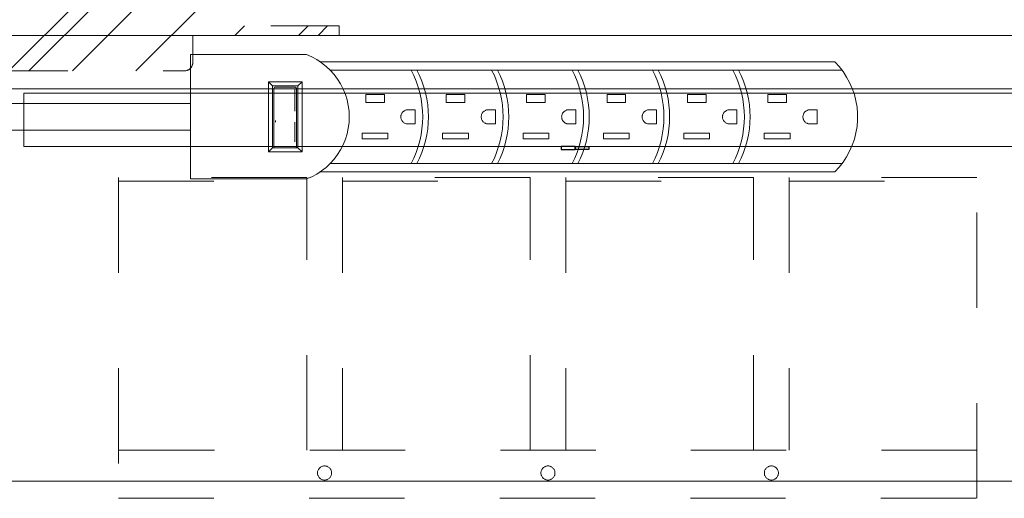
# Model space of a CAD drawing. Header units: inches. Extents: x -463 to -294, y -230 to 12.
# Tile 24 of 68: x -377.16 to -363.39, y -3.3 to 3.39. Entities that reach past the tile are written whole.
import ezdxf

# ---------------------------------------------------------------- set-up
doc = ezdxf.new("R2010")
doc.units = ezdxf.units.IN
doc.header["$LTSCALE"] = 32
doc.header["$MEASUREMENT"] = 0
doc.linetypes.add('Dash Style-1', pattern=[0.083328, 0.041656, -0.041672])
for name, color, linetype, lineweight in [('DashLine', 7, 'Dash Style-1', 13), ('DashLineFill', 7, 'Dash Style-1', 13), ('Drawing', 7, 'Continuous', 18), ('Metal-Black', 7, 'Continuous', 18), ('None', 7, 'Continuous', 18), ('SolidLine', 7, 'Continuous', 15), ('Wood_1-H', 7, 'Continuous', 13), ('Wood_1-V', 7, 'Continuous', 13)]:
    doc.layers.add(name, color=color, linetype=linetype, lineweight=lineweight)
doc.layers.add('GrainArrowClass', color=7, linetype='Continuous', lineweight=25, true_color=0x888888)
doc.layers.add('Metal_Black', color=7, linetype='Continuous', lineweight=13, true_color=0x4c4c4c)

# ---------------------------------------------------------------- blocks, each defined once
blk = doc.blocks.new('1BP8DW-Leveler (2D)')
at = {"layer": 'DashLine', "flags": 128}
for points in [[(0.625, 0), (0.622, -0.061), (0.613, -0.122), (0.598, -0.181), (0.577, -0.239), (0.551, -0.295), (0.52, -0.347), (0.483, -0.396), (0.442, -0.442), (0.396, -0.483), (0.347, -0.52), (0.295, -0.551), (0.239, -0.577), (0.181, -0.598), (0.122, -0.613), (0.061, -0.622), (0, -0.625), (-0.061, -0.622), (-0.122, -0.613), (-0.181, -0.598), (-0.239, -0.577), (-0.295, -0.551), (-0.347, -0.52), (-0.396, -0.483), (-0.442, -0.442), (-0.483, -0.396), (-0.52, -0.347), (-0.551, -0.295), (-0.577, -0.239), (-0.598, -0.181), (-0.613, -0.122), (-0.622, -0.061), (-0.625, 0), (-0.622, 0.061), (-0.613, 0.122), (-0.598, 0.181), (-0.577, 0.239), (-0.551, 0.295), (-0.52, 0.347), (-0.483, 0.396), (-0.442, 0.442), (-0.396, 0.483), (-0.347, 0.52), (-0.295, 0.551), (-0.239, 0.577), (-0.181, 0.598), (-0.122, 0.613), (-0.061, 0.622), (0, 0.625), (0.061, 0.622), (0.122, 0.613), (0.181, 0.598), (0.239, 0.577), (0.295, 0.551), (0.347, 0.52), (0.396, 0.483), (0.442, 0.442), (0.483, 0.396), (0.52, 0.347), (0.551, 0.295), (0.577, 0.239), (0.598, 0.181), (0.613, 0.122), (0.622, 0.061)], [(0, 0.156), (0.015, 0.155), (0.03, 0.153), (0.045, 0.15), (0.06, 0.144), (0.074, 0.138), (0.087, 0.13), (0.099, 0.121), (0.11, 0.11), (0.121, 0.099), (0.13, 0.087), (0.138, 0.074), (0.144, 0.06), (0.15, 0.045), (0.153, 0.03), (0.155, 0.015), (0.156, 0), (0.155, -0.015), (0.153, -0.03), (0.15, -0.045), (0.144, -0.06), (0.138, -0.074), (0.13, -0.087), (0.121, -0.099), (0.11, -0.11), (0.099, -0.121), (0.087, -0.13), (0.074, -0.138), (0.06, -0.144), (0.045, -0.15), (0.03, -0.153), (0.015, -0.155), (0, -0.156), (-0.015, -0.155), (-0.03, -0.153), (-0.045, -0.15), (-0.06, -0.144), (-0.074, -0.138), (-0.087, -0.13), (-0.099, -0.121), (-0.11, -0.11), (-0.121, -0.099), (-0.13, -0.087), (-0.138, -0.074), (-0.144, -0.06), (-0.15, -0.045), (-0.153, -0.03), (-0.155, -0.015), (-0.156, 0), (-0.155, 0.015), (-0.153, 0.03), (-0.15, 0.045), (-0.144, 0.06), (-0.138, 0.074), (-0.13, 0.087), (-0.121, 0.099), (-0.11, 0.11), (-0.099, 0.121), (-0.087, 0.13), (-0.074, 0.138), (-0.06, 0.144), (-0.045, 0.15), (-0.03, 0.153), (-0.015, 0.155)], [(0, 0.094), (-0.081, 0.047), (-0.081, -0.047), (0, -0.094), (0.081, -0.047), (0.081, 0.047)]]:
    blk.add_lwpolyline(points, close=True, dxfattribs=at)
blk = doc.blocks.new('Group-10')
at = {"layer": 'Metal_Black', "color": 7}
for points, knots in [([(2.54, 1.846), (2.569, 1.846), (2.625, 1.829), (2.667, 1.79), (2.693, 1.733), (2.693, 1.667), (2.678, 1.624), (2.652, 1.591), (2.615, 1.571), (2.568, 1.558), (2.51, 1.552), (2.449, 1.552), (2.361, 1.561), (2.289, 1.602), (2.252, 1.643), (2.232, 1.7), (2.232, 1.752), (2.235, 1.777), (2.239, 1.8), (2.246, 1.814), (2.25, 1.82), (2.254, 1.822), (2.259, 1.824), (2.273, 1.824), (2.292, 1.824), (2.294, 1.818), (2.294, 1.811), (2.289, 1.798), (2.283, 1.779), (2.28, 1.752), (2.28, 1.702), (2.305, 1.656), (2.35, 1.626), (2.409, 1.613), (2.44, 1.611), (2.435, 1.621), (2.424, 1.643), (2.416, 1.67), (2.411, 1.7), (2.411, 1.753), (2.431, 1.803), (2.466, 1.833), (2.512, 1.846), (2.54, 1.846)], [0, 0, 0, 0.047284, 0.094569, 0.141853, 0.189137, 0.222912, 0.256686, 0.290461, 0.324235, 0.35801, 0.391784, 0.42357, 0.487141, 0.518927, 0.550713, 0.582499, 0.593093, 0.603687, 0.61428, 0.624874, 0.635468, 0.646062, 0.656655, 0.684464, 0.710949, 0.724191, 0.737433, 0.750675, 0.763918, 0.77716, 0.803647, 0.830135, 0.856622, 0.883109, 0.883109, 0.892179, 0.901248, 0.910318, 0.919387, 0.93954, 0.959693, 0.979847, 1, 1, 1]), ([(2.545, 1.787), (2.527, 1.787), (2.494, 1.779), (2.47, 1.759), (2.459, 1.729), (2.459, 1.693), (2.462, 1.667), (2.47, 1.643), (2.481, 1.622), (2.488, 1.613), (2.532, 1.613), (2.592, 1.624), (2.628, 1.646), (2.643, 1.678), (2.643, 1.722), (2.627, 1.755), (2.599, 1.776), (2.564, 1.787), (2.545, 1.787)], [0, 0, 0, 0.044843, 0.089687, 0.13453, 0.179374, 0.20352, 0.227667, 0.251813, 0.27596, 0.27596, 0.366465, 0.45697, 0.547475, 0.63798, 0.728485, 0.81899, 0.909495, 1, 1, 1]), ([(2.663, 1.514), (2.671, 1.518), (2.68, 1.52), (2.686, 1.514), (2.687, 1.5), (2.687, 1.48), (2.687, 1.465), (2.684, 1.457), (2.68, 1.454), (2.676, 1.452), (2.588, 1.402), (2.499, 1.352), (2.588, 1.302), (2.676, 1.252), (2.68, 1.251), (2.684, 1.245), (2.687, 1.239), (2.687, 1.224), (2.687, 1.204), (2.685, 1.185), (2.671, 1.188), (2.663, 1.191), (2.561, 1.253), (2.459, 1.315), (2.359, 1.256), (2.259, 1.197), (2.252, 1.193), (2.238, 1.191), (2.235, 1.21), (2.235, 1.234), (2.237, 1.247), (2.239, 1.254), (2.245, 1.258), (2.246, 1.26), (2.33, 1.308), (2.414, 1.356), (2.33, 1.404), (2.246, 1.452), (2.245, 1.454), (2.239, 1.455), (2.237, 1.463), (2.235, 1.474), (2.235, 1.496), (2.238, 1.515), (2.252, 1.513), (2.259, 1.509), (2.358, 1.451), (2.457, 1.393), (2.56, 1.454), (2.663, 1.514)], [0, 0, 0, 0.005797, 0.011593, 0.01739, 0.023187, 0.027776, 0.031157, 0.034538, 0.03792, 0.03792, 0.121199, 0.121199, 0.204479, 0.204479, 0.20786, 0.211241, 0.214623, 0.219212, 0.225008, 0.236602, 0.242398, 0.242398, 0.326423, 0.326423, 0.407782, 0.407782, 0.413578, 0.425171, 0.430968, 0.435937, 0.440905, 0.445874, 0.450842, 0.450842, 0.634953, 0.634953, 0.819063, 0.819063, 0.824031, 0.829, 0.833968, 0.838937, 0.843905, 0.853843, 0.858811, 0.858811, 0.927786, 0.927786, 1, 1, 1]), ([(2.368, 1.159), (2.403, 1.159), (2.457, 1.137), (2.494, 1.096), (2.516, 1.037), (2.516, 0.97), (2.516, 0.945), (2.596, 0.945), (2.68, 0.945), (2.684, 0.941), (2.686, 0.934), (2.687, 0.923), (2.687, 0.906), (2.686, 0.895), (2.684, 0.888), (2.68, 0.884), (2.47, 0.884), (2.25, 0.884), (2.237, 0.899), (2.237, 0.956), (2.237, 1.019), (2.241, 1.045), (2.248, 1.081), (2.27, 1.118), (2.302, 1.146), (2.344, 1.159), (2.368, 1.159)], [0, 0, 0, 0.066268, 0.132535, 0.198803, 0.26507, 0.303966, 0.303966, 0.429297, 0.43506, 0.440822, 0.446584, 0.452347, 0.456957, 0.461567, 0.466177, 0.470786, 0.728938, 0.745073, 0.761208, 0.845107, 0.870922, 0.896738, 0.922553, 0.948369, 0.974184, 1, 1, 1]), ([(2.374, 1.096), (2.346, 1.096), (2.309, 1.076), (2.293, 1.046), (2.287, 1.015), (2.287, 0.972), (2.287, 0.945), (2.377, 0.945), (2.466, 0.945), (2.466, 0.972), (2.466, 1.024), (2.453, 1.061), (2.427, 1.085), (2.394, 1.096), (2.374, 1.096)], [0, 0, 0, 0.053098, 0.106195, 0.159293, 0.212391, 0.297937, 0.297937, 0.584068, 0.584068, 0.669615, 0.752211, 0.834807, 0.917404, 1, 1, 1]), ([(2.676, 0.821), (2.68, 0.821), (2.684, 0.819), (2.686, 0.812), (2.687, 0.799), (2.687, 0.78), (2.686, 0.769), (2.684, 0.762), (2.678, 0.758), (2.673, 0.756), (2.62, 0.736), (2.568, 0.716), (2.549, 0.708), (2.52, 0.694), (2.497, 0.671), (2.486, 0.642), (2.486, 0.602), (2.486, 0.583), (2.581, 0.583), (2.68, 0.583), (2.684, 0.579), (2.686, 0.572), (2.687, 0.561), (2.687, 0.544), (2.686, 0.533), (2.684, 0.526), (2.68, 0.522), (2.469, 0.522), (2.248, 0.522), (2.237, 0.537), (2.237, 0.592), (2.237, 0.657), (2.239, 0.679), (2.241, 0.688), (2.245, 0.714), (2.265, 0.755), (2.294, 0.78), (2.333, 0.795), (2.377, 0.795), (2.414, 0.782), (2.442, 0.76), (2.46, 0.727), (2.468, 0.708), (2.473, 0.719), (2.488, 0.738), (2.508, 0.753), (2.536, 0.766), (2.553, 0.773), (2.602, 0.793), (2.651, 0.814), (2.663, 0.819), (2.675, 0.821), (2.676, 0.821)], [0, 0, 0, 0.004018, 0.008035, 0.012053, 0.01607, 0.020088, 0.024105, 0.028123, 0.03214, 0.03214, 0.070951, 0.070951, 0.084634, 0.098317, 0.112001, 0.125684, 0.138745, 0.138745, 0.202807, 0.205295, 0.207782, 0.21027, 0.212758, 0.214748, 0.216739, 0.218729, 0.220719, 0.332671, 0.339637, 0.346603, 0.391882, 0.407555, 0.423229, 0.423229, 0.466696, 0.510164, 0.553631, 0.597099, 0.640566, 0.684033, 0.727501, 0.770968, 0.770968, 0.798042, 0.825115, 0.852188, 0.879262, 0.879262, 0.958132, 0.958132, 0.979066, 1, 1, 1]), ([(2.363, 0.732), (2.335, 0.732), (2.3, 0.708), (2.291, 0.681), (2.289, 0.671), (2.287, 0.649), (2.287, 0.608), (2.287, 0.583), (2.363, 0.583), (2.438, 0.583), (2.438, 0.612), (2.438, 0.664), (2.427, 0.697), (2.405, 0.721), (2.377, 0.732), (2.363, 0.732)], [0, 0, 0, 0.142515, 0.285031, 0.285031, 0.330993, 0.376955, 0.445899, 0.445899, 0.655281, 0.655281, 0.734439, 0.800829, 0.867219, 0.93361, 1, 1, 1]), ([(2.556, 0.455), (2.579, 0.455), (2.614, 0.444), (2.643, 0.425), (2.663, 0.397), (2.686, 0.348), (2.686, 0.241), (2.686, 0.174), (2.675, 0.159), (2.461, 0.159), (2.248, 0.159), (2.237, 0.174), (2.237, 0.232), (2.237, 0.324), (2.254, 0.375), (2.281, 0.409), (2.324, 0.427), (2.366, 0.427), (2.396, 0.42), (2.42, 0.405), (2.44, 0.381), (2.446, 0.368), (2.449, 0.386), (2.468, 0.418), (2.496, 0.442), (2.534, 0.455), (2.556, 0.455)], [0, 0, 0, 0.031455, 0.06291, 0.094366, 0.125821, 0.188731, 0.266159, 0.275837, 0.285516, 0.435531, 0.44521, 0.454888, 0.521427, 0.574659, 0.627891, 0.681123, 0.734355, 0.762747, 0.791139, 0.819531, 0.847924, 0.847924, 0.885943, 0.923962, 0.961981, 1, 1, 1]), ([(2.357, 0.366), (2.341, 0.366), (2.315, 0.357), (2.296, 0.337), (2.287, 0.305), (2.287, 0.25), (2.287, 0.218), (2.359, 0.218), (2.431, 0.218), (2.431, 0.253), (2.431, 0.309), (2.42, 0.338), (2.4, 0.357), (2.372, 0.366), (2.357, 0.366)], [0, 0, 0, 0.074499, 0.148998, 0.223496, 0.297995, 0.395417, 0.395417, 0.61891, 0.61891, 0.724928, 0.793696, 0.862464, 0.931232, 1, 1, 1]), ([(2.56, 0.392), (2.54, 0.392), (2.51, 0.379), (2.49, 0.355), (2.479, 0.318), (2.479, 0.254), (2.479, 0.218), (2.557, 0.218), (2.636, 0.218), (2.636, 0.262), (2.636, 0.346), (2.608, 0.379), (2.579, 0.392), (2.56, 0.392)], [0, 0, 0, 0.079156, 0.158312, 0.237468, 0.316624, 0.419526, 0.419526, 0.643799, 0.643799, 0.767809, 0.883905, 0.941952, 1, 1, 1]), ([(2.662, 0.084), (2.669, 0.084), (2.683, 0.081), (2.686, 0.072), (2.686, -0.047), (2.686, -0.166), (2.684, -0.169), (2.678, -0.173), (2.669, -0.175), (2.656, -0.175), (2.647, -0.173), (2.641, -0.171), (2.638, -0.166), (2.638, -0.117), (2.638, -0.07), (2.468, -0.07), (2.298, -0.07), (2.324, -0.113), (2.35, -0.156), (2.352, -0.162), (2.353, -0.171), (2.35, -0.175), (2.339, -0.177), (2.326, -0.177), (2.317, -0.177), (2.311, -0.175), (2.307, -0.171), (2.305, -0.167), (2.272, -0.116), (2.239, -0.064), (2.237, -0.062), (2.237, -0.059), (2.235, -0.053), (2.235, -0.036), (2.235, -0.018), (2.239, -0.012), (2.243, -0.011), (2.441, -0.011), (2.638, -0.011), (2.638, 0.03), (2.638, 0.074), (2.641, 0.078), (2.647, 0.082), (2.656, 0.084), (2.662, 0.084)], [0, 0, 0, 0.00261, 0.007831, 0.010441, 0.176195, 0.178805, 0.181415, 0.184026, 0.186636, 0.188594, 0.190551, 0.192509, 0.194467, 0.244389, 0.244389, 0.424498, 0.424498, 0.47805, 0.47805, 0.484241, 0.490432, 0.496622, 0.502813, 0.507071, 0.510941, 0.514811, 0.518682, 0.518682, 0.576295, 0.576295, 0.578743, 0.58119, 0.583638, 0.590247, 0.593184, 0.596122, 0.599059, 0.911881, 0.911881, 0.976501, 0.982376, 0.988251, 0.994125, 1, 1, 1])]:
    blk.add_open_spline(points, degree=2, knots=knots, dxfattribs=at)
blk = doc.blocks.new('1BRPX6-Util_Bkt_Sm-N (2D)')
at = {"layer": 'DashLineFill', "linetype": 'Continuous', "lineweight": 13}
h = blk.add_hatch(dxfattribs=at)
h.set_pattern_fill('Steel', color=253, style=0, pattern_type=2)
h.set_pattern_definition([(45, (0, 0), (-1.613, 1.9357), []), (45, (-1.0608, 1.0608), (-0.472346, 0.41676), [])])
edge = h.paths.add_edge_path()
edge.add_line((-4.469, 4.413), (-3.13, 4.413))
edge.add_line((-3.13, 4.413), (-3.13, -1.854))
edge.add_line((-3.13, -1.854), (-4.469, -1.854))
edge.add_line((-4.469, -1.854), (-4.469, -1.988))
edge.add_line((-4.469, -1.988), (-2.421, -1.988))
edge.add_line((-2.421, -1.988), (-2.421, -2.366))
edge.add_arc((-2.303, -2.366), 0.118, 180, 270)
edge.add_line((-2.303, -2.484), (2.303, -2.484))
edge.add_arc((2.303, -2.366), 0.118, 270, 360)
edge.add_line((2.421, -2.366), (2.421, -1.988))
edge.add_line((2.421, -1.988), (4.469, -1.988))
edge.add_line((4.469, -1.988), (4.469, -1.854))
edge.add_line((4.469, -1.854), (3.13, -1.854))
edge.add_line((3.13, -1.854), (3.13, 4.413))
edge.add_line((3.13, 4.413), (4.469, 4.413))
edge.add_line((4.469, 4.413), (4.469, 4.547))
edge.add_line((4.469, 4.547), (2.421, 4.547))
edge.add_line((2.421, 4.547), (2.421, 4.925))
edge.add_arc((2.303, 4.925), 0.118, 0, 90)
edge.add_line((2.303, 5.043), (-2.303, 5.043))
edge.add_arc((-2.303, 4.925), 0.118, 90, 180)
edge.add_line((-2.421, 4.925), (-2.421, 4.547))
edge.add_line((-2.421, 4.547), (-4.469, 4.547))
edge.add_line((-4.469, 4.547), (-4.469, 4.413))
at = {"layer": 'DashLineFill', "flags": 128}
blk.add_lwpolyline([(-4.469, 4.413), (-3.13, 4.413), (-3.13, -1.854), (-4.469, -1.854), (-4.469, -1.988), (-2.421, -1.988), (-2.421, -2.366, 0.414214), (-2.303, -2.484), (2.303, -2.484, 0.414214), (2.421, -2.366), (2.421, -1.988), (4.469, -1.988), (4.469, -1.854), (3.13, -1.854), (3.13, 4.413), (4.469, 4.413), (4.469, 4.547), (2.421, 4.547), (2.421, 4.925, 0.414214), (2.303, 5.043), (-2.303, 5.043, 0.414214), (-2.421, 4.925), (-2.421, 4.547), (-4.469, 4.547)], format="xyb", close=True, dxfattribs=at)
at = {"layer": 'SolidLine', "flags": 128}
for points in [[(-2.736, 3.419), (-2.749, 3.419), (-2.761, 3.421), (-2.774, 3.424), (-2.785, 3.429), (-2.797, 3.434), (-2.808, 3.44), (-2.818, 3.448), (-2.827, 3.456), (-2.836, 3.466), (-2.843, 3.476), (-2.85, 3.487), (-2.855, 3.498), (-2.859, 3.51), (-2.862, 3.522), (-2.864, 3.535), (-2.865, 3.547), (-2.864, 3.56), (-2.862, 3.572), (-2.859, 3.585), (-2.855, 3.596), (-2.85, 3.608), (-2.843, 3.619), (-2.836, 3.629), (-2.827, 3.638), (-2.818, 3.647), (-2.808, 3.654), (-2.797, 3.661), (-2.785, 3.666), (-2.774, 3.67), (-2.761, 3.673), (-2.749, 3.675), (-2.736, 3.676), (-2.724, 3.675), (-2.711, 3.673), (-2.699, 3.67), (-2.687, 3.666), (-2.676, 3.661), (-2.665, 3.654), (-2.655, 3.647), (-2.645, 3.638), (-2.637, 3.629), (-2.629, 3.619), (-2.623, 3.608), (-2.618, 3.596), (-2.613, 3.585), (-2.61, 3.572), (-2.608, 3.56), (-2.608, 3.547), (-2.608, 3.535), (-2.61, 3.522), (-2.613, 3.51), (-2.618, 3.498), (-2.623, 3.487), (-2.629, 3.476), (-2.637, 3.466), (-2.645, 3.456), (-2.655, 3.448), (-2.665, 3.44), (-2.676, 3.434), (-2.687, 3.429), (-2.699, 3.424), (-2.711, 3.421), (-2.724, 3.419)], [(2.736, 3.419), (2.724, 3.419), (2.711, 3.421), (2.699, 3.424), (2.687, 3.429), (2.676, 3.434), (2.665, 3.44), (2.655, 3.448), (2.645, 3.456), (2.637, 3.466), (2.629, 3.476), (2.623, 3.487), (2.618, 3.498), (2.613, 3.51), (2.61, 3.522), (2.608, 3.535), (2.608, 3.547), (2.608, 3.56), (2.61, 3.572), (2.613, 3.585), (2.618, 3.596), (2.623, 3.608), (2.629, 3.619), (2.637, 3.629), (2.645, 3.638), (2.655, 3.647), (2.665, 3.654), (2.676, 3.661), (2.687, 3.666), (2.699, 3.67), (2.711, 3.673), (2.724, 3.675), (2.736, 3.676), (2.749, 3.675), (2.761, 3.673), (2.774, 3.67), (2.785, 3.666), (2.797, 3.661), (2.808, 3.654), (2.818, 3.647), (2.827, 3.638), (2.836, 3.629), (2.843, 3.619), (2.85, 3.608), (2.855, 3.596), (2.859, 3.585), (2.862, 3.572), (2.864, 3.56), (2.865, 3.547), (2.864, 3.535), (2.862, 3.522), (2.859, 3.51), (2.855, 3.498), (2.85, 3.487), (2.843, 3.476), (2.836, 3.466), (2.827, 3.456), (2.818, 3.448), (2.808, 3.44), (2.797, 3.434), (2.785, 3.429), (2.774, 3.424), (2.761, 3.421), (2.749, 3.419)], [(-2.736, -0.86), (-2.724, -0.86), (-2.711, -0.862), (-2.699, -0.865), (-2.687, -0.869), (-2.676, -0.875), (-2.665, -0.881), (-2.655, -0.889), (-2.645, -0.897), (-2.637, -0.907), (-2.629, -0.917), (-2.623, -0.928), (-2.618, -0.939), (-2.613, -0.951), (-2.61, -0.963), (-2.608, -0.976), (-2.608, -0.988), (-2.608, -1.001), (-2.61, -1.013), (-2.613, -1.025), (-2.618, -1.037), (-2.623, -1.049), (-2.629, -1.06), (-2.637, -1.07), (-2.645, -1.079), (-2.655, -1.088), (-2.665, -1.095), (-2.676, -1.102), (-2.687, -1.107), (-2.699, -1.111), (-2.711, -1.114), (-2.724, -1.116), (-2.736, -1.117), (-2.749, -1.116), (-2.761, -1.114), (-2.774, -1.111), (-2.785, -1.107), (-2.797, -1.102), (-2.808, -1.095), (-2.818, -1.088), (-2.827, -1.079), (-2.836, -1.07), (-2.843, -1.06), (-2.85, -1.049), (-2.855, -1.037), (-2.859, -1.025), (-2.862, -1.013), (-2.864, -1.001), (-2.865, -0.988), (-2.864, -0.976), (-2.862, -0.963), (-2.859, -0.951), (-2.855, -0.939), (-2.85, -0.928), (-2.843, -0.917), (-2.836, -0.907), (-2.827, -0.897), (-2.818, -0.889), (-2.808, -0.881), (-2.797, -0.875), (-2.785, -0.869), (-2.774, -0.865), (-2.761, -0.862), (-2.749, -0.86)], [(2.736, -0.86), (2.749, -0.86), (2.761, -0.862), (2.774, -0.865), (2.785, -0.869), (2.797, -0.875), (2.808, -0.881), (2.818, -0.889), (2.827, -0.897), (2.836, -0.907), (2.843, -0.917), (2.85, -0.928), (2.855, -0.939), (2.859, -0.951), (2.862, -0.963), (2.864, -0.976), (2.865, -0.988), (2.864, -1.001), (2.862, -1.013), (2.859, -1.025), (2.855, -1.037), (2.85, -1.049), (2.843, -1.06), (2.836, -1.07), (2.827, -1.079), (2.818, -1.088), (2.808, -1.095), (2.797, -1.102), (2.785, -1.107), (2.774, -1.111), (2.761, -1.114), (2.749, -1.116), (2.736, -1.117), (2.724, -1.116), (2.711, -1.114), (2.699, -1.111), (2.687, -1.107), (2.676, -1.102), (2.665, -1.095), (2.655, -1.088), (2.645, -1.079), (2.637, -1.07), (2.629, -1.06), (2.623, -1.049), (2.618, -1.037), (2.613, -1.025), (2.61, -1.013), (2.608, -1.001), (2.608, -0.988), (2.608, -0.976), (2.61, -0.963), (2.613, -0.951), (2.618, -0.939), (2.623, -0.928), (2.629, -0.917), (2.637, -0.907), (2.645, -0.897), (2.655, -0.889), (2.665, -0.881), (2.676, -0.875), (2.687, -0.869), (2.699, -0.865), (2.711, -0.862), (2.724, -0.86)]]:
    blk.add_lwpolyline(points, close=True, dxfattribs=at)
at = {"layer": 'Metal-Black', "color": 7}
for p in [(2.736, 3.547), (-2.736, -0.982)]:
    blk.add_blockref('1BP8DW-Leveler (2D)', p, dxfattribs=at)
at = {"layer": 'Metal_Black', "color": 7}
blk.add_blockref('Group-10', (0, 0), dxfattribs=at)
blk = doc.blocks.new('GrainArrow-V')
at = {"layer": 'GrainArrowClass'}
for points in [[(-0.21, 0.02), (-0.21, -0.02), (-0.016, -0.02), (-0.016, 0.02), (-0.21, 0.02)], [(-0.21, 0.02), (-0.21, -0.02), (-0.016, -0.02), (-0.016, 0.02), (-0.21, 0.02)], [(-0.21, 0.02), (-0.21, -0.02), (-0.016, -0.02), (-0.016, 0.02), (-0.21, 0.02)], [(-0.21, 0.02), (-0.21, -0.02), (-0.016, -0.02), (-0.016, 0.02), (-0.21, 0.02)], [(-0.016, 0.02), (-0.016, -0.02), (-0.016, -0.02), (-0.016, 0.02), (-0.016, 0.02)], [(-0.016, 0.02), (-0.016, -0.02), (-0.016, -0.02), (-0.016, 0.02), (-0.016, 0.02)], [(0.178, 0.02), (0.178, -0.02), (-0.016, -0.02), (-0.016, 0.02), (0.178, 0.02)], [(0.178, 0.02), (0.178, -0.02), (-0.016, -0.02), (-0.016, 0.02), (0.178, 0.02)], [(0.178, 0.02), (0.178, -0.02), (-0.016, -0.02), (-0.016, 0.02), (0.178, 0.02)], [(0.178, 0.02), (0.178, -0.02), (-0.016, -0.02), (-0.016, 0.02), (0.178, 0.02)]]:
    blk.add_lwpolyline(points, dxfattribs=at)
blk = doc.blocks.new('Group-24')
at = {"layer": 'Wood_1-H'}
for points in [[(-29.918, 17.403), (28.31, 17.403)], [(28.31, 17.403), (-29.918, 17.403)], [(-29.918, 17.403), (28.31, 17.403), (28.31, 17.403), (-29.918, 17.403)], [(-17.643, 17.344), (-2.194, 17.344), (-2.194, 16.596), (-17.643, 16.596), (-17.643, 17.344)], [(-17.643, 17.344), (-2.194, 17.344), (-2.194, 16.596), (-17.643, 16.596), (-17.643, 17.344)], [(-17.643, 16.596), (-17.643, 16.596), (-17.643, 17.344), (-17.643, 17.344), (-17.643, 16.596)], [(-17.643, 17.344), (-17.643, 17.344), (-2.194, 17.344), (-2.194, 17.344), (-17.643, 17.344)], [(-2.194, 16.596), (-2.194, 16.596), (-17.643, 16.596), (-17.643, 16.596), (-2.194, 16.596)]]:
    blk.add_lwpolyline(points, dxfattribs=at)
at = {"layer": 'Wood_1-V'}
for points in [[(-32.895, 18.151), (-2.509, 18.151), (-2.509, 17.403), (-32.895, 17.403), (-32.895, 18.151)], [(-32.895, 18.151), (-2.509, 18.151), (-2.509, 17.403), (-32.895, 17.403), (-32.895, 18.151)], [(-32.895, 18.151), (-32.895, 18.151), (-2.509, 18.151), (-2.509, 18.151), (-32.895, 18.151)], [(-2.509, 17.403), (-2.509, 17.403), (-32.895, 17.403), (-32.895, 17.403), (-2.509, 17.403)]]:
    blk.add_lwpolyline(points, dxfattribs=at)
at = {"layer": 'DashLine', "color": 7}
blk.add_blockref('1BRPX6-Util_Bkt_Sm-N (2D)', (-17.702, 20.139), dxfattribs=at)
at = {"layer": 'Wood_1-H', "color": 7}
blk.add_blockref('GrainArrow-V', (-9.918, 16.576), dxfattribs=at)
blk = doc.blocks.new('Group-58')
at = {"layer": 'SolidLine'}
for p, q in [((-2.906, 0.893), (-4.526, 0.893)), ((-4.526, 0.893), (-4.526, -0.847)), ((-2.832, 0.861), (-2.906, 0.893)), ((-2.761, 0.823), (-2.832, 0.861)), ((-2.714, 0.793), (-2.761, 0.823)), ((-2.694, 0.779), (-2.761, 0.823)), ((-2.694, 0.779), (-2.714, 0.793)), ((4.484, 0.793), (-2.714, 0.793)), ((-2.631, 0.729), (-2.694, 0.779)), ((-2.572, 0.675), (-2.631, 0.729)), ((4.545, 0.726), (4.484, 0.793)), ((4.601, 0.655), (4.545, 0.726)), ((-2.519, 0.615), (-2.572, 0.675)), ((-2.47, 0.551), (-2.519, 0.615)), ((4.65, 0.58), (4.601, 0.655)), ((4.693, 0.501), (4.65, 0.58)), ((-2.967, 0.513), (-3.439, 0.513)), ((-3.38, 0.456), (-3.439, 0.513)), ((-3.439, 0.513), (-3.439, -0.468)), ((-3.026, 0.456), (-3.38, 0.456)), ((-3.38, -0.411), (-3.38, 0.456)), ((-3.359, 0.421), (-3.36, 0.419)), ((-3.36, 0.419), (-3.36, 0.418)), ((-3.36, 0.418), (-3.36, 0.416)), ((-3.36, 0.416), (-3.36, 0.414)), ((-3.36, 0.414), (-3.36, -0.392)), ((-3.358, 0.424), (-3.359, 0.422)), ((-3.359, 0.422), (-3.359, 0.421)), ((-3.357, 0.426), (-3.358, 0.424)), ((-3.356, 0.428), (-3.357, 0.426)), ((-3.357, 0.426), (-3.357, 0.426)), ((-3.354, 0.43), (-3.356, 0.428)), ((-3.353, 0.431), (-3.354, 0.43)), ((-3.352, 0.432), (-3.353, 0.431)), ((-3.35, 0.434), (-3.352, 0.432)), ((-3.348, 0.435), (-3.35, 0.434)), ((-3.346, 0.436), (-3.348, 0.435)), ((-3.344, 0.436), (-3.346, 0.436)), ((-3.343, 0.437), (-3.344, 0.436)), ((-3.341, 0.437), (-3.343, 0.437)), ((-3.339, 0.438), (-3.341, 0.437)), ((-3.337, 0.438), (-3.339, 0.438)), ((-3.069, 0.438), (-3.337, 0.438)), ((-3.067, 0.438), (-3.069, 0.438)), ((-3.069, 0.414), (-3.069, 0.1)), ((-3.065, 0.437), (-3.067, 0.438)), ((-3.063, 0.437), (-3.065, 0.437)), ((-3.061, 0.436), (-3.063, 0.437)), ((-3.059, 0.436), (-3.061, 0.436)), ((-3.057, 0.435), (-3.059, 0.436)), ((-3.056, 0.434), (-3.057, 0.435)), ((-3.054, 0.433), (-3.056, 0.434)), ((-3.054, 0.432), (-3.054, 0.433)), ((-3.052, 0.431), (-3.054, 0.432)), ((-3.051, 0.43), (-3.052, 0.431)), ((-3.05, 0.428), (-3.051, 0.43)), ((-3.049, 0.426), (-3.05, 0.428)), ((-3.049, 0.426), (-3.049, 0.426)), ((-3.048, 0.424), (-3.049, 0.426)), ((-3.047, 0.422), (-3.048, 0.424)), ((-3.046, 0.421), (-3.047, 0.422)), ((-3.046, 0.419), (-3.046, 0.421)), ((-3.046, 0.418), (-3.046, 0.419)), ((-3.045, 0.416), (-3.046, 0.418)), ((-3.045, 0.414), (-3.045, 0.416)), ((-3.045, -0.392), (-3.045, 0.414)), ((-3.026, 0.456), (-2.967, 0.513)), ((-3.026, 0.456), (-3.026, -0.411)), ((-2.967, -0.468), (-2.967, 0.513)), ((-2.428, 0.483), (-2.47, 0.551)), ((-2.391, 0.412), (-2.428, 0.483)), ((4.729, 0.419), (4.693, 0.501)), ((4.759, 0.333), (4.729, 0.419)), ((-2.361, 0.337), (-2.391, 0.412)), ((-2.337, 0.261), (-2.361, 0.337)), ((-1.816, 0.333), (-2.076, 0.333)), ((-2.076, 0.223), (-2.076, 0.333)), ((-1.816, 0.333), (-1.816, 0.223)), ((-0.691, 0.333), (-0.951, 0.333)), ((-0.951, 0.223), (-0.951, 0.333)), ((-0.691, 0.333), (-0.691, 0.223)), ((0.434, 0.333), (0.174, 0.333)), ((0.174, 0.223), (0.174, 0.333)), ((0.434, 0.333), (0.434, 0.223)), ((1.559, 0.333), (1.299, 0.333)), ((1.299, 0.223), (1.299, 0.333)), ((1.559, 0.333), (1.559, 0.223)), ((2.684, 0.333), (2.424, 0.333)), ((2.424, 0.223), (2.424, 0.333)), ((2.684, 0.333), (2.684, 0.223)), ((3.809, 0.333), (3.549, 0.333)), ((3.549, 0.223), (3.549, 0.333)), ((3.809, 0.333), (3.809, 0.223)), ((4.781, 0.246), (4.759, 0.333)), ((-4.526, 0.21), (-7.706, 0.21)), ((-2.32, 0.182), (-2.337, 0.261)), ((-2.309, 0.103), (-2.32, 0.182)), ((-1.816, 0.223), (-2.076, 0.223)), ((-0.691, 0.223), (-0.951, 0.223)), ((0.434, 0.223), (0.174, 0.223)), ((1.559, 0.223), (1.299, 0.223)), ((2.684, 0.223), (2.424, 0.223)), ((3.809, 0.223), (3.549, 0.223)), ((4.796, 0.157), (4.781, 0.246)), ((4.803, 0.068), (4.796, 0.157)), ((-2.306, 0.023), (-2.309, 0.103)), ((-2.309, -0.058), (-2.306, 0.023)), ((-1.586, 0.023), (-1.585, 0.031)), ((-1.585, 0.014), (-1.586, 0.023)), ((-1.585, 0.031), (-1.584, 0.04)), ((-1.584, 0.005), (-1.585, 0.014)), ((-1.584, 0.04), (-1.582, 0.048)), ((-1.582, -0.003), (-1.584, 0.005)), ((-1.582, 0.048), (-1.58, 0.057)), ((-1.58, 0.057), (-1.577, 0.065)), ((-1.577, 0.065), (-1.572, 0.073)), ((-1.572, 0.073), (-1.568, 0.08)), ((-1.568, 0.08), (-1.562, 0.087)), ((-1.562, 0.087), (-1.557, 0.093)), ((-1.557, 0.093), (-1.55, 0.099)), ((-1.55, 0.099), (-1.543, 0.104)), ((-1.543, 0.104), (-1.536, 0.109)), ((-1.536, 0.109), (-1.528, 0.113)), ((-1.528, 0.113), (-1.52, 0.116)), ((-1.52, 0.116), (-1.512, 0.119)), ((-1.512, 0.119), (-1.503, 0.121)), ((-1.503, 0.121), (-1.495, 0.122)), ((-1.495, 0.122), (-1.486, 0.123)), ((-1.386, 0.123), (-1.486, 0.123)), ((-1.386, 0.123), (-1.386, -0.077)), ((-0.461, 0.023), (-0.46, 0.031)), ((-0.46, 0.014), (-0.461, 0.023)), ((-0.46, 0.031), (-0.459, 0.04)), ((-0.459, 0.005), (-0.46, 0.014)), ((-0.459, 0.04), (-0.457, 0.048)), ((-0.457, -0.003), (-0.459, 0.005)), ((-0.457, 0.048), (-0.455, 0.057)), ((-0.455, 0.057), (-0.452, 0.065)), ((-0.452, 0.065), (-0.447, 0.073)), ((-0.447, 0.073), (-0.443, 0.08)), ((-0.443, 0.08), (-0.437, 0.087)), ((-0.437, 0.087), (-0.432, 0.093)), ((-0.432, 0.093), (-0.425, 0.099)), ((-0.425, 0.099), (-0.418, 0.104)), ((-0.418, 0.104), (-0.411, 0.109)), ((-0.411, 0.109), (-0.403, 0.113)), ((-0.403, 0.113), (-0.395, 0.116)), ((-0.395, 0.116), (-0.387, 0.119)), ((-0.387, 0.119), (-0.378, 0.121)), ((-0.378, 0.121), (-0.37, 0.122)), ((-0.37, 0.122), (-0.361, 0.123)), ((-0.261, 0.123), (-0.361, 0.123)), ((-0.261, 0.123), (-0.261, -0.077)), ((0.664, 0.023), (0.665, 0.031)), ((0.665, 0.014), (0.664, 0.023)), ((0.665, 0.031), (0.666, 0.04)), ((0.666, 0.005), (0.665, 0.014)), ((0.666, 0.04), (0.668, 0.048)), ((0.668, -0.003), (0.666, 0.005)), ((0.668, 0.048), (0.67, 0.057)), ((0.67, 0.057), (0.673, 0.065)), ((0.673, 0.065), (0.678, 0.073)), ((0.678, 0.073), (0.682, 0.08)), ((0.682, 0.08), (0.688, 0.087)), ((0.688, 0.087), (0.693, 0.093)), ((0.693, 0.093), (0.7, 0.099)), ((0.7, 0.099), (0.707, 0.104)), ((0.707, 0.104), (0.714, 0.109)), ((0.714, 0.109), (0.722, 0.113)), ((0.722, 0.113), (0.73, 0.116)), ((0.73, 0.116), (0.738, 0.119)), ((0.738, 0.119), (0.747, 0.121)), ((0.747, 0.121), (0.755, 0.122)), ((0.755, 0.122), (0.764, 0.123)), ((0.864, 0.123), (0.764, 0.123)), ((0.864, 0.123), (0.864, -0.077)), ((1.789, 0.023), (1.79, 0.031)), ((1.79, 0.014), (1.789, 0.023)), ((1.79, 0.031), (1.791, 0.04)), ((1.791, 0.005), (1.79, 0.014)), ((1.791, 0.04), (1.793, 0.048)), ((1.793, -0.003), (1.791, 0.005)), ((1.793, 0.048), (1.795, 0.057)), ((1.795, 0.057), (1.798, 0.065)), ((1.798, 0.065), (1.803, 0.073)), ((1.803, 0.073), (1.807, 0.08)), ((1.807, 0.08), (1.813, 0.087)), ((1.813, 0.087), (1.818, 0.093)), ((1.818, 0.093), (1.825, 0.099)), ((1.825, 0.099), (1.832, 0.104)), ((1.832, 0.104), (1.839, 0.109)), ((1.839, 0.109), (1.847, 0.113)), ((1.847, 0.113), (1.855, 0.116)), ((1.855, 0.116), (1.863, 0.119)), ((1.863, 0.119), (1.872, 0.121)), ((1.872, 0.121), (1.88, 0.122)), ((1.88, 0.122), (1.889, 0.123)), ((1.989, 0.123), (1.889, 0.123)), ((1.989, 0.123), (1.989, -0.077)), ((2.914, 0.023), (2.915, 0.031)), ((2.915, 0.014), (2.914, 0.023)), ((2.915, 0.031), (2.916, 0.04)), ((2.916, 0.005), (2.915, 0.014)), ((2.916, 0.04), (2.918, 0.048)), ((2.918, -0.003), (2.916, 0.005)), ((2.918, 0.048), (2.92, 0.057)), ((2.92, 0.057), (2.923, 0.065)), ((2.923, 0.065), (2.928, 0.073)), ((2.928, 0.073), (2.932, 0.08)), ((2.932, 0.08), (2.938, 0.087)), ((2.938, 0.087), (2.943, 0.093)), ((2.943, 0.093), (2.95, 0.099)), ((2.95, 0.099), (2.957, 0.104)), ((2.957, 0.104), (2.964, 0.109)), ((2.964, 0.109), (2.972, 0.113)), ((2.972, 0.113), (2.98, 0.116)), ((2.98, 0.116), (2.988, 0.119)), ((2.988, 0.119), (2.997, 0.121)), ((2.997, 0.121), (3.005, 0.122)), ((3.005, 0.122), (3.014, 0.123)), ((3.114, 0.123), (3.014, 0.123)), ((3.114, 0.123), (3.114, -0.077)), ((4.039, 0.023), (4.04, 0.031)), ((4.04, 0.014), (4.039, 0.023)), ((4.04, 0.031), (4.041, 0.04)), ((4.041, 0.005), (4.04, 0.014)), ((4.041, 0.04), (4.043, 0.048)), ((4.043, -0.003), (4.041, 0.005)), ((4.043, 0.048), (4.045, 0.057)), ((4.045, 0.057), (4.048, 0.065)), ((4.048, 0.065), (4.053, 0.073)), ((4.053, 0.073), (4.057, 0.08)), ((4.057, 0.08), (4.063, 0.087)), ((4.063, 0.087), (4.068, 0.093)), ((4.068, 0.093), (4.075, 0.099)), ((4.075, 0.099), (4.082, 0.104)), ((4.082, 0.104), (4.089, 0.109)), ((4.089, 0.109), (4.097, 0.113)), ((4.097, 0.113), (4.105, 0.116)), ((4.105, 0.116), (4.113, 0.119)), ((4.113, 0.119), (4.122, 0.121)), ((4.122, 0.121), (4.13, 0.122)), ((4.13, 0.122), (4.139, 0.123)), ((4.239, 0.123), (4.139, 0.123)), ((4.239, 0.123), (4.239, -0.077)), ((4.803, -0.023), (4.803, 0.068)), ((-3.337, -0.03), (-3.337, -0.054)), ((-3.069, -0.054), (-3.069, -0.327)), ((-2.337, -0.216), (-2.32, -0.137)), ((-2.32, -0.137), (-2.309, -0.058)), ((-1.58, -0.012), (-1.582, -0.003)), ((-1.577, -0.02), (-1.58, -0.012)), ((-1.572, -0.027), (-1.577, -0.02)), ((-1.568, -0.035), (-1.572, -0.027)), ((-1.562, -0.042), (-1.568, -0.035)), ((-1.557, -0.048), (-1.562, -0.042)), ((-1.55, -0.054), (-1.557, -0.048)), ((-1.543, -0.059), (-1.55, -0.054)), ((-1.536, -0.064), (-1.543, -0.059)), ((-1.528, -0.068), (-1.536, -0.064)), ((-1.52, -0.071), (-1.528, -0.068)), ((-1.512, -0.074), (-1.52, -0.071)), ((-1.503, -0.076), (-1.512, -0.074)), ((-1.495, -0.077), (-1.503, -0.076)), ((-1.486, -0.077), (-1.495, -0.077)), ((-1.386, -0.077), (-1.486, -0.077)), ((-0.455, -0.012), (-0.457, -0.003)), ((-0.452, -0.02), (-0.455, -0.012)), ((-0.447, -0.027), (-0.452, -0.02)), ((-0.443, -0.035), (-0.447, -0.027)), ((-0.437, -0.042), (-0.443, -0.035)), ((-0.432, -0.048), (-0.437, -0.042)), ((-0.425, -0.054), (-0.432, -0.048)), ((-0.418, -0.059), (-0.425, -0.054)), ((-0.411, -0.064), (-0.418, -0.059)), ((-0.403, -0.068), (-0.411, -0.064)), ((-0.395, -0.071), (-0.403, -0.068)), ((-0.387, -0.074), (-0.395, -0.071)), ((-0.378, -0.076), (-0.387, -0.074)), ((-0.37, -0.077), (-0.378, -0.076)), ((-0.361, -0.077), (-0.37, -0.077)), ((-0.261, -0.077), (-0.361, -0.077)), ((0.67, -0.012), (0.668, -0.003)), ((0.673, -0.02), (0.67, -0.012)), ((0.678, -0.027), (0.673, -0.02)), ((0.682, -0.035), (0.678, -0.027)), ((0.688, -0.042), (0.682, -0.035)), ((0.693, -0.048), (0.688, -0.042)), ((0.7, -0.054), (0.693, -0.048)), ((0.707, -0.059), (0.7, -0.054)), ((0.714, -0.064), (0.707, -0.059)), ((0.722, -0.068), (0.714, -0.064)), ((0.73, -0.071), (0.722, -0.068)), ((0.738, -0.074), (0.73, -0.071)), ((0.747, -0.076), (0.738, -0.074)), ((0.755, -0.077), (0.747, -0.076)), ((0.764, -0.077), (0.755, -0.077)), ((0.864, -0.077), (0.764, -0.077)), ((1.795, -0.012), (1.793, -0.003)), ((1.798, -0.02), (1.795, -0.012)), ((1.803, -0.027), (1.798, -0.02)), ((1.807, -0.035), (1.803, -0.027)), ((1.813, -0.042), (1.807, -0.035)), ((1.818, -0.048), (1.813, -0.042)), ((1.825, -0.054), (1.818, -0.048)), ((1.832, -0.059), (1.825, -0.054)), ((1.839, -0.064), (1.832, -0.059)), ((1.847, -0.068), (1.839, -0.064)), ((1.855, -0.071), (1.847, -0.068)), ((1.863, -0.074), (1.855, -0.071)), ((1.872, -0.076), (1.863, -0.074)), ((1.88, -0.077), (1.872, -0.076)), ((1.889, -0.077), (1.88, -0.077)), ((1.989, -0.077), (1.889, -0.077)), ((2.92, -0.012), (2.918, -0.003)), ((2.923, -0.02), (2.92, -0.012)), ((2.928, -0.027), (2.923, -0.02)), ((2.932, -0.035), (2.928, -0.027)), ((2.938, -0.042), (2.932, -0.035)), ((2.943, -0.048), (2.938, -0.042)), ((2.95, -0.054), (2.943, -0.048)), ((2.957, -0.059), (2.95, -0.054)), ((2.964, -0.064), (2.957, -0.059)), ((2.972, -0.068), (2.964, -0.064)), ((2.98, -0.071), (2.972, -0.068)), ((2.988, -0.074), (2.98, -0.071)), ((2.997, -0.076), (2.988, -0.074)), ((3.005, -0.077), (2.997, -0.076)), ((3.014, -0.077), (3.005, -0.077)), ((3.114, -0.077), (3.014, -0.077)), ((4.045, -0.012), (4.043, -0.003)), ((4.048, -0.02), (4.045, -0.012)), ((4.053, -0.027), (4.048, -0.02)), ((4.057, -0.035), (4.053, -0.027)), ((4.063, -0.042), (4.057, -0.035)), ((4.068, -0.048), (4.063, -0.042)), ((4.075, -0.054), (4.068, -0.048)), ((4.082, -0.059), (4.075, -0.054)), ((4.089, -0.064), (4.082, -0.059)), ((4.097, -0.068), (4.089, -0.064)), ((4.105, -0.071), (4.097, -0.068)), ((4.113, -0.074), (4.105, -0.071)), ((4.122, -0.076), (4.113, -0.074)), ((4.13, -0.077), (4.122, -0.076)), ((4.139, -0.077), (4.13, -0.077)), ((4.239, -0.077), (4.139, -0.077)), ((4.781, -0.201), (4.796, -0.112)), ((4.796, -0.112), (4.803, -0.023)), ((-4.526, -0.165), (-7.706, -0.165)), ((-2.361, -0.292), (-2.337, -0.216)), ((-2.126, -0.287), (-2.126, -0.207)), ((-1.766, -0.207), (-2.126, -0.207)), ((-1.766, -0.207), (-1.766, -0.287)), ((-0.641, -0.207), (-1.001, -0.207)), ((-1.001, -0.287), (-1.001, -0.207)), ((-0.641, -0.207), (-0.641, -0.287)), ((0.124, -0.287), (0.124, -0.207)), ((0.484, -0.207), (0.124, -0.207)), ((0.484, -0.207), (0.484, -0.287)), ((1.249, -0.287), (1.249, -0.207)), ((1.609, -0.207), (1.249, -0.207)), ((1.609, -0.207), (1.609, -0.287)), ((2.734, -0.207), (2.374, -0.207)), ((2.374, -0.287), (2.374, -0.207)), ((2.734, -0.207), (2.734, -0.287)), ((3.499, -0.287), (3.499, -0.207)), ((3.859, -0.207), (3.499, -0.207)), ((3.859, -0.207), (3.859, -0.287)), ((4.759, -0.288), (4.781, -0.201)), ((-3.439, -0.468), (-3.38, -0.411)), ((-3.026, -0.411), (-3.38, -0.411)), ((-3.36, -0.392), (-3.36, -0.394)), ((-3.36, -0.394), (-3.36, -0.396)), ((-3.36, -0.396), (-3.36, -0.398)), ((-3.36, -0.398), (-3.359, -0.399)), ((-3.359, -0.399), (-3.358, -0.401)), ((-3.358, -0.401), (-3.357, -0.403)), ((-3.357, -0.403), (-3.356, -0.405)), ((-3.356, -0.405), (-3.355, -0.406)), ((-3.355, -0.406), (-3.354, -0.408)), ((-3.354, -0.408), (-3.353, -0.409)), ((-3.353, -0.409), (-3.351, -0.41)), ((-3.35, -0.411), (-3.351, -0.41)), ((-3.069, -0.327), (-3.068, -0.327)), ((-3.054, -0.41), (-3.055, -0.411)), ((-3.054, -0.41), (-3.053, -0.409)), ((-3.053, -0.409), (-3.052, -0.408)), ((-3.052, -0.408), (-3.05, -0.406)), ((-3.05, -0.406), (-3.049, -0.405)), ((-3.049, -0.405), (-3.048, -0.403)), ((-3.048, -0.403), (-3.047, -0.401)), ((-3.047, -0.399), (-3.046, -0.398)), ((-3.047, -0.401), (-3.047, -0.399)), ((-3.046, -0.396), (-3.045, -0.394)), ((-3.046, -0.398), (-3.046, -0.396)), ((-3.045, -0.394), (-3.045, -0.392)), ((-3.026, -0.411), (-2.967, -0.468)), ((-2.428, -0.438), (-2.391, -0.367)), ((-2.391, -0.367), (-2.361, -0.292)), ((-1.766, -0.287), (-2.126, -0.287)), ((-0.641, -0.287), (-1.001, -0.287)), ((0.484, -0.287), (0.124, -0.287)), ((1.609, -0.287), (1.249, -0.287)), ((2.734, -0.287), (2.374, -0.287)), ((3.859, -0.287), (3.499, -0.287)), ((4.693, -0.456), (4.729, -0.374)), ((4.729, -0.374), (4.759, -0.288)), ((-2.967, -0.468), (-3.439, -0.468)), ((-2.519, -0.57), (-2.47, -0.506)), ((-2.47, -0.506), (-2.428, -0.438)), ((4.601, -0.61), (4.65, -0.535)), ((4.65, -0.535), (4.693, -0.456)), ((-2.694, -0.734), (-2.631, -0.684)), ((-2.631, -0.684), (-2.572, -0.63)), ((-2.572, -0.63), (-2.519, -0.57)), ((4.484, -0.747), (4.545, -0.681)), ((4.545, -0.681), (4.601, -0.61)), ((-2.906, -0.847), (-2.832, -0.816)), ((-2.832, -0.816), (-2.761, -0.778)), ((-2.761, -0.778), (-2.694, -0.734)), ((-2.761, -0.778), (-2.714, -0.747)), ((-2.714, -0.747), (-2.694, -0.734)), ((4.484, -0.747), (-2.714, -0.747)), ((-2.906, -0.847), (-4.526, -0.847))]:
    blk.add_line(p, q, dxfattribs=at)
blk = doc.blocks.new('MP-Plug (2D)')
at = {"layer": 'SolidLine'}
for p, q in [((4.583, 0.678), (-2.576, 0.678)), ((4.583, -0.632), (-2.576, -0.632))]:
    blk.add_line(p, q, dxfattribs=at)
for centre in [(-2.7, 0.023), (-2.62, 0.023), (-1.575, 0.023), (-1.495, 0.023), (-0.45, 0.023), (-0.37, 0.023), (0.675, 0.023), (0.755, 0.023), (1.8, 0.023), (1.88, 0.023)]:
    blk.add_arc(centre, 1.42, 332.5327, 27.4673, dxfattribs=at)
at = {"layer": 'SolidLine', "color": 7}
blk.add_blockref('Group-58', (0, 0), dxfattribs=at)
blk = doc.blocks.new('CatalystWireManager (2D)')
at = {"layer": 'DashLine'}
for p, q in [((6.008, 0), (-6, 0)), ((-6, 0), (-6, -4.488)), ((6.008, -4.488), (6.008, 0)), ((-6, -0.672), (6.008, -0.672)), ((-3.375, -4.488), (-3.375, -0.672)), ((-2.875, -0.672), (-2.875, -4.488)), ((-0.25, -4.488), (-0.25, -0.672)), ((0.25, -0.672), (0.25, -4.488)), ((2.875, -4.488), (2.875, -0.672)), ((3.375, -0.672), (3.375, -4.488)), ((-3.375, -4.439), (-6, -4.439)), ((-6, -4.488), (-3.375, -4.488)), ((-0.25, -4.439), (-2.875, -4.439)), ((-2.875, -4.488), (-0.25, -4.488)), ((2.875, -4.439), (0.25, -4.439)), ((0.25, -4.488), (2.875, -4.488)), ((6.008, -4.439), (3.375, -4.439)), ((3.375, -4.488), (6.008, -4.488))]:
    blk.add_line(p, q, dxfattribs=at)
at = {"layer": 'DashLine', "flags": 128}
for points in [[(-3.055, -0.285), (-3.049, -0.292), (-3.043, -0.3), (-3.038, -0.308), (-3.034, -0.317), (-3.031, -0.326), (-3.028, -0.335), (-3.027, -0.345), (-3.027, -0.354), (-3.027, -0.364), (-3.028, -0.374), (-3.031, -0.383), (-3.034, -0.392), (-3.038, -0.401), (-3.043, -0.409), (-3.049, -0.417), (-3.055, -0.424), (-3.063, -0.43), (-3.07, -0.436), (-3.079, -0.441), (-3.087, -0.445), (-3.096, -0.449), (-3.106, -0.451), (-3.115, -0.452), (-3.125, -0.453), (-3.135, -0.452), (-3.144, -0.451), (-3.154, -0.449), (-3.163, -0.445), (-3.171, -0.441), (-3.18, -0.436), (-3.187, -0.43), (-3.195, -0.424), (-3.201, -0.417), (-3.207, -0.409), (-3.212, -0.401), (-3.216, -0.392), (-3.219, -0.383), (-3.222, -0.374), (-3.223, -0.364), (-3.223, -0.354), (-3.223, -0.345), (-3.222, -0.335), (-3.219, -0.326), (-3.216, -0.317), (-3.212, -0.308), (-3.207, -0.3), (-3.201, -0.292), (-3.195, -0.285), (-3.187, -0.278), (-3.18, -0.272), (-3.171, -0.268), (-3.163, -0.263), (-3.154, -0.26), (-3.144, -0.258), (-3.135, -0.256), (-3.125, -0.256), (-3.115, -0.256), (-3.106, -0.258), (-3.096, -0.26), (-3.087, -0.263), (-3.079, -0.268), (-3.07, -0.272), (-3.063, -0.278)], [(0, -0.453), (-0.01, -0.452), (-0.019, -0.451), (-0.029, -0.449), (-0.038, -0.445), (-0.046, -0.441), (-0.055, -0.436), (-0.062, -0.43), (-0.07, -0.424), (-0.076, -0.417), (-0.082, -0.409), (-0.087, -0.401), (-0.091, -0.392), (-0.094, -0.383), (-0.097, -0.374), (-0.098, -0.364), (-0.098, -0.354), (-0.098, -0.345), (-0.097, -0.335), (-0.094, -0.326), (-0.091, -0.317), (-0.087, -0.308), (-0.082, -0.3), (-0.076, -0.292), (-0.07, -0.285), (-0.062, -0.278), (-0.055, -0.272), (-0.046, -0.268), (-0.038, -0.263), (-0.029, -0.26), (-0.019, -0.258), (-0.01, -0.256), (0, -0.256), (0.01, -0.256), (0.019, -0.258), (0.029, -0.26), (0.038, -0.263), (0.046, -0.268), (0.055, -0.272), (0.062, -0.278), (0.07, -0.285), (0.076, -0.292), (0.082, -0.3), (0.087, -0.308), (0.091, -0.317), (0.094, -0.326), (0.097, -0.335), (0.098, -0.345), (0.098, -0.354), (0.098, -0.364), (0.097, -0.374), (0.094, -0.383), (0.091, -0.392), (0.087, -0.401), (0.082, -0.409), (0.076, -0.417), (0.07, -0.424), (0.062, -0.43), (0.055, -0.436), (0.046, -0.441), (0.038, -0.445), (0.029, -0.449), (0.019, -0.451), (0.01, -0.452)], [(3.125, -0.453), (3.115, -0.452), (3.106, -0.451), (3.096, -0.449), (3.087, -0.445), (3.079, -0.441), (3.07, -0.436), (3.063, -0.43), (3.055, -0.424), (3.049, -0.417), (3.043, -0.409), (3.038, -0.401), (3.034, -0.392), (3.031, -0.383), (3.028, -0.374), (3.027, -0.364), (3.027, -0.354), (3.027, -0.345), (3.028, -0.335), (3.031, -0.326), (3.034, -0.317), (3.038, -0.308), (3.043, -0.3), (3.049, -0.292), (3.055, -0.285), (3.063, -0.278), (3.07, -0.272), (3.079, -0.268), (3.087, -0.263), (3.096, -0.26), (3.106, -0.258), (3.115, -0.256), (3.125, -0.256), (3.135, -0.256), (3.144, -0.258), (3.154, -0.26), (3.163, -0.263), (3.171, -0.268), (3.18, -0.272), (3.187, -0.278), (3.195, -0.285), (3.201, -0.292), (3.207, -0.3), (3.212, -0.308), (3.216, -0.317), (3.219, -0.326), (3.222, -0.335), (3.223, -0.345), (3.223, -0.354), (3.223, -0.364), (3.222, -0.374), (3.219, -0.383), (3.216, -0.392), (3.212, -0.401), (3.207, -0.409), (3.201, -0.417), (3.195, -0.424), (3.187, -0.43), (3.18, -0.436), (3.171, -0.441), (3.163, -0.445), (3.154, -0.449), (3.144, -0.451), (3.135, -0.452)]]:
    blk.add_lwpolyline(points, close=True, dxfattribs=at)
blk = doc.blocks.new('Group-63')
at = {"layer": 'SolidLine', "flags": 128}
blk.add_lwpolyline([(12.02, -13.531), (125.996, -13.531), (125.996, -25.539), (12.02, -25.539)], close=True, dxfattribs=at)
blk = doc.blocks.new('Group-64')
at = {"layer": 'None'}
blk.add_blockref('Group-63', (0, 0), dxfattribs=at)
blk = doc.blocks.new('Group-65')
at = {"layer": 'None'}
blk.add_blockref('Group-64', (0, 0), dxfattribs=at)
blk = doc.blocks.new('SL Overhead (2D)')
at = {"layer": 'None'}
blk.add_blockref('Group-65', (0, 0), dxfattribs=at)
at = {"layer": 'Drawing', "color": 0, "flags": 1}
for tag in ['Catalog', 'Custom', 'FinishGroup', 'Discount', 'Tag', 'Item1', 'Item2', 'Item3', 'Item4', 'Item5', 'Item6', 'Item7', 'Item8', 'Item9', 'Item10', 'Item11', 'Item12', 'Item13', 'Item14', 'Item15', 'Item16', 'Item17', 'Item18', 'Item19', 'Item20', 'Item21', 'Item22', 'Item23', 'Item24', 'Item25', 'Option1', 'Option2', 'Option3', 'Option4', 'Option5', 'Option6', 'Option7', 'Option8', 'Option9', 'Option10', 'Option11', 'Option12']:
    blk.add_attdef(tag, (-60.836, -146.526), '', height=0.00709, dxfattribs=at)

msp = doc.modelspace()

# ---------------------------------------------------------------- block references
at = {"layer": 'Drawing'}
msp.add_blockref('SL Overhead (2D)', (-420.305, 22.476), dxfattribs=at)
at = {"layer": 'None'}
msp.add_blockref('Group-24', (-359.459, -14.977), dxfattribs=at)
at = {"layer": 'None', "color": 7}
msp.add_blockref('MP-Plug (2D)', (-370.244, 2.012), dxfattribs=at)
at = {"layer": 'None', "color": 7, "rotation": 180}
msp.add_blockref('CatalystWireManager (2D)', (-369.771, -3.303), dxfattribs=at)

doc.saveas('drawing.dxf')
